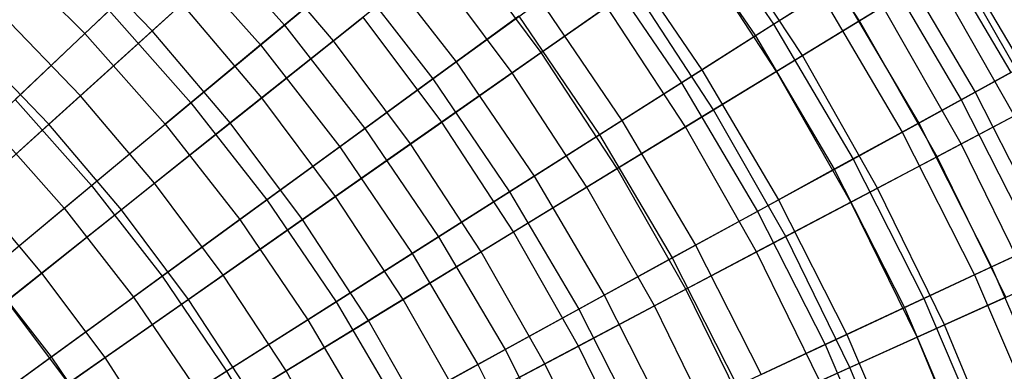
# Model space of a CAD drawing. Extents: x -8.3 to 8.8, y -6 to 6.
# Tile 173 of 177: x 2.9 to 4.9, y 2 to 2.7. Entities that reach past the tile are written whole.
import ezdxf

# ---------------------------------------------------------------- set-up
doc = ezdxf.new("R2010")
doc.units = 0
doc.header["$LTSCALE"] = 2.54
doc.layers.get('0').update_dxf_attribs({"linetype": 'CONTINUOUS'})

# ---------------------------------------------------------------- blocks, each defined once
blk = doc.blocks.new('DROPS_COLOR_A_STL')
at = {"color": 0}
for p, q in [((12.6369, 2.9464, 5.171), (12.8174, 2.6812, 5.171)), ((12.6369, 2.9464, 5.171), (12.8174, 2.6812, 5.171)), ((12.6014, 2.9206, 10.5024), (12.7803, 2.6577, 10.5024)), ((12.6014, 2.9206, 10.5024), (12.7803, 2.6577, 10.5024)), ((13.152, 2.8935, 6.2023), (13.328, 2.5953, 6.2023)), ((13.152, 2.8935, 6.2023), (13.328, 2.5953, 6.2023)), ((11.6362, 2.8807, 3.9448), (11.8145, 2.6797, 3.9448)), ((11.6362, 2.8807, 3.9448), (11.8145, 2.6797, 3.9448)), ((13.1292, 2.879, 9.4778), (13.3043, 2.5824, 9.4778)), ((13.1292, 2.879, 9.4778), (13.3043, 2.5824, 9.4778)), ((11.2292, 2.8372, 11.9828), (11.4055, 2.6624, 11.9828)), ((11.2292, 2.8372, 11.9828), (11.4055, 2.6624, 11.9828)), ((11.4055, 2.6624, 11.9828), (11.5897, 2.8367, 11.7151)), ((11.4055, 2.6624, 11.9828), (11.5897, 2.8367, 11.7151)), ((11.5897, 2.8367, 11.7151), (11.7653, 2.6388, 11.7151)), ((11.5897, 2.8367, 11.7151), (11.7653, 2.6388, 11.7151)), ((11.8145, 2.6797, 3.9448), (11.9927, 2.8278, 4.2317)), ((11.8145, 2.6797, 3.9448), (11.9927, 2.8278, 4.2317)), ((11.9927, 2.8278, 4.2317), (12.1668, 2.6041, 4.2317)), ((11.9927, 2.8278, 4.2317), (12.1668, 2.6041, 4.2317)), ((12.4962, 2.8439, 4.846), (12.6703, 2.5879, 4.846)), ((12.4962, 2.8439, 4.846), (12.6703, 2.5879, 4.846)), ((13.0587, 2.8343, 5.8505), (13.2311, 2.5422, 5.8505)), ((13.0587, 2.8343, 5.8505), (13.2311, 2.5422, 5.8505)), ((12.4564, 2.8149, 10.8245), (12.6288, 2.5615, 10.8245)), ((12.4564, 2.8149, 10.8245), (12.6288, 2.5615, 10.8245)), ((13.031, 2.8167, 9.8277), (13.2024, 2.5265, 9.8277)), ((13.031, 2.8167, 9.8277), (13.2024, 2.5265, 9.8277)), ((11.9471, 2.7899, 11.4321), (11.7653, 2.6388, 11.7151)), ((11.9471, 2.7899, 11.4321), (11.7653, 2.6388, 11.7151)), ((11.9471, 2.7899, 11.4321), (12.1189, 2.5692, 11.4321)), ((11.9471, 2.7899, 11.4321), (12.1189, 2.5692, 11.4321)), ((12.8174, 2.6812, 5.171), (12.947, 2.7634, 5.5063)), ((12.8174, 2.6812, 5.171), (12.947, 2.7634, 5.5063)), ((12.947, 2.7634, 5.5063), (13.1151, 2.4787, 5.5063)), ((12.947, 2.7634, 5.5063), (13.1151, 2.4787, 5.5063)), ((12.1668, 2.6041, 4.2317), (12.3393, 2.7296, 4.5325)), ((12.1668, 2.6041, 4.2317), (12.3393, 2.7296, 4.5325)), ((12.3393, 2.7296, 4.5325), (12.5065, 2.4839, 4.5325)), ((12.3393, 2.7296, 4.5325), (12.5065, 2.4839, 4.5325)), ((12.9146, 2.7429, 10.1697), (12.7803, 2.6577, 10.5024)), ((12.9146, 2.7429, 10.1697), (12.7803, 2.6577, 10.5024)), ((12.9146, 2.7429, 10.1697), (13.0814, 2.4603, 10.1697)), ((12.9146, 2.7429, 10.1697), (13.0814, 2.4603, 10.1697)), ((11.2623, 2.5269, 3.4172), (11.4552, 2.7094, 3.673)), ((11.2623, 2.5269, 3.4172), (11.4552, 2.7094, 3.673)), ((11.4552, 2.7094, 3.673), (11.6229, 2.5204, 3.673)), ((11.4552, 2.7094, 3.673), (11.6229, 2.5204, 3.673)), ((12.2953, 2.6976, 11.1348), (12.1189, 2.5692, 11.4321)), ((12.2953, 2.6976, 11.1348), (12.1189, 2.5692, 11.4321)), ((12.2953, 2.6976, 11.1348), (12.4606, 2.4548, 11.1348)), ((12.2953, 2.6976, 11.1348), (12.4606, 2.4548, 11.1348)), ((11.6229, 2.5204, 3.673), (11.8145, 2.6797, 3.9448)), ((11.6229, 2.5204, 3.673), (11.8145, 2.6797, 3.9448)), ((11.8145, 2.6797, 3.9448), (11.9796, 2.4677, 3.9448)), ((11.8145, 2.6797, 3.9448), (11.9796, 2.4677, 3.9448)), ((12.6703, 2.5879, 4.846), (12.8174, 2.6812, 5.171)), ((12.6703, 2.5879, 4.846), (12.8174, 2.6812, 5.171)), ((12.8174, 2.6812, 5.171), (12.9805, 2.4049, 5.171)), ((12.8174, 2.6812, 5.171), (12.9805, 2.4049, 5.171)), ((11.2095, 2.477, 12.2341), (11.4055, 2.6624, 11.9828)), ((11.2095, 2.477, 12.2341), (11.4055, 2.6624, 11.9828)), ((11.4055, 2.6624, 11.9828), (11.5703, 2.4766, 11.9828)), ((11.4055, 2.6624, 11.9828), (11.5703, 2.4766, 11.9828)), ((12.7803, 2.6577, 10.5024), (12.6288, 2.5615, 10.8245)), ((12.7803, 2.6577, 10.5024), (12.6288, 2.5615, 10.8245)), ((12.7803, 2.6577, 10.5024), (12.942, 2.3838, 10.5024)), ((12.7803, 2.6577, 10.5024), (12.942, 2.3838, 10.5024)), ((11.7653, 2.6388, 11.7151), (11.5703, 2.4766, 11.9828)), ((11.7653, 2.6388, 11.7151), (11.5703, 2.4766, 11.9828)), ((11.7653, 2.6388, 11.7151), (11.9279, 2.43, 11.7151)), ((11.7653, 2.6388, 11.7151), (11.9279, 2.43, 11.7151)), ((11.9796, 2.4677, 3.9448), (12.1668, 2.6041, 4.2317)), ((11.9796, 2.4677, 3.9448), (12.1668, 2.6041, 4.2317)), ((12.1668, 2.6041, 4.2317), (12.3263, 2.3696, 4.2317)), ((12.1668, 2.6041, 4.2317), (12.3263, 2.3696, 4.2317)), ((12.5065, 2.4839, 4.5325), (12.6703, 2.5879, 4.846)), ((12.5065, 2.4839, 4.5325), (12.6703, 2.5879, 4.846)), ((12.6703, 2.5879, 4.846), (12.8278, 2.3213, 4.846)), ((12.6703, 2.5879, 4.846), (12.8278, 2.3213, 4.846)), ((13.2311, 2.5422, 5.8505), (13.328, 2.5953, 6.2023)), ((13.2311, 2.5422, 5.8505), (13.328, 2.5953, 6.2023)), ((12.1189, 2.5692, 11.4321), (11.9279, 2.43, 11.7151)), ((12.1189, 2.5692, 11.4321), (11.9279, 2.43, 11.7151)), ((12.1189, 2.5692, 11.4321), (12.2763, 2.3379, 11.4321)), ((12.1189, 2.5692, 11.4321), (12.2763, 2.3379, 11.4321)), ((13.3043, 2.5824, 9.4778), (13.2024, 2.5265, 9.8277)), ((13.3043, 2.5824, 9.4778), (13.2024, 2.5265, 9.8277)), ((12.6288, 2.5615, 10.8245), (12.4606, 2.4548, 11.1348)), ((12.6288, 2.5615, 10.8245), (12.4606, 2.4548, 11.1348)), ((12.6288, 2.5615, 10.8245), (12.7846, 2.2976, 10.8245)), ((12.6288, 2.5615, 10.8245), (12.7846, 2.2976, 10.8245)), ((11.2623, 2.5269, 3.4172), (11.4187, 2.3505, 3.4172)), ((11.2623, 2.5269, 3.4172), (11.4187, 2.3505, 3.4172)), ((13.2024, 2.5265, 9.8277), (13.0814, 2.4603, 10.1697)), ((13.2024, 2.5265, 9.8277), (13.0814, 2.4603, 10.1697)), ((13.1151, 2.4787, 5.5063), (13.2311, 2.5422, 5.8505)), ((13.1151, 2.4787, 5.5063), (13.2311, 2.5422, 5.8505)), ((13.2024, 2.5265, 9.8277), (13.3548, 2.2259, 9.8277)), ((13.2024, 2.5265, 9.8277), (13.3548, 2.2259, 9.8277)), ((13.2311, 2.5422, 5.8505), (13.3844, 2.2398, 5.8505)), ((13.2311, 2.5422, 5.8505), (13.3844, 2.2398, 5.8505)), ((11.4187, 2.3505, 3.4172), (11.6229, 2.5204, 3.673)), ((11.4187, 2.3505, 3.4172), (11.6229, 2.5204, 3.673)), ((11.6229, 2.5204, 3.673), (11.7782, 2.321, 3.673)), ((11.6229, 2.5204, 3.673), (11.7782, 2.321, 3.673)), ((12.3263, 2.3696, 4.2317), (12.5065, 2.4839, 4.5325)), ((12.3263, 2.3696, 4.2317), (12.5065, 2.4839, 4.5325)), ((12.5065, 2.4839, 4.5325), (12.6576, 2.228, 4.5325)), ((12.5065, 2.4839, 4.5325), (12.6576, 2.228, 4.5325)), ((11.2095, 2.477, 12.2341), (11.3629, 2.3041, 12.2341)), ((11.2095, 2.477, 12.2341), (11.3629, 2.3041, 12.2341)), ((11.3629, 2.3041, 12.2341), (11.5703, 2.4766, 11.9828)), ((11.3629, 2.3041, 12.2341), (11.5703, 2.4766, 11.9828)), ((11.5703, 2.4766, 11.9828), (11.7229, 2.2807, 11.9828)), ((11.5703, 2.4766, 11.9828), (11.7229, 2.2807, 11.9828)), ((11.7782, 2.321, 3.673), (11.9796, 2.4677, 3.9448)), ((11.7782, 2.321, 3.673), (11.9796, 2.4677, 3.9448)), ((11.9796, 2.4677, 3.9448), (12.1307, 2.2455, 3.9448)), ((11.9796, 2.4677, 3.9448), (12.1307, 2.2455, 3.9448)), ((12.9805, 2.4049, 5.171), (13.1151, 2.4787, 5.5063)), ((12.9805, 2.4049, 5.171), (13.1151, 2.4787, 5.5063)), ((13.1151, 2.4787, 5.5063), (13.2646, 2.1838, 5.5063)), ((13.1151, 2.4787, 5.5063), (13.2646, 2.1838, 5.5063)), ((12.4606, 2.4548, 11.1348), (12.2763, 2.3379, 11.4321)), ((12.4606, 2.4548, 11.1348), (12.2763, 2.3379, 11.4321)), ((12.4606, 2.4548, 11.1348), (12.6099, 2.2019, 11.1348)), ((12.4606, 2.4548, 11.1348), (12.6099, 2.2019, 11.1348)), ((13.0814, 2.4603, 10.1697), (12.942, 2.3838, 10.5024)), ((13.0814, 2.4603, 10.1697), (12.942, 2.3838, 10.5024)), ((13.0814, 2.4603, 10.1697), (13.2298, 2.1675, 10.1697)), ((13.0814, 2.4603, 10.1697), (13.2298, 2.1675, 10.1697)), ((11.9279, 2.43, 11.7151), (11.7229, 2.2807, 11.9828)), ((11.9279, 2.43, 11.7151), (11.7229, 2.2807, 11.9828)), ((11.9279, 2.43, 11.7151), (12.0767, 2.2113, 11.7151)), ((11.9279, 2.43, 11.7151), (12.0767, 2.2113, 11.7151)), ((12.8278, 2.3213, 4.846), (12.9805, 2.4049, 5.171)), ((12.8278, 2.3213, 4.846), (12.9805, 2.4049, 5.171)), ((12.9805, 2.4049, 5.171), (13.1256, 2.1188, 5.171)), ((12.9805, 2.4049, 5.171), (13.1256, 2.1188, 5.171)), ((12.942, 2.3838, 10.5024), (12.7846, 2.2976, 10.8245)), ((12.942, 2.3838, 10.5024), (12.7846, 2.2976, 10.8245)), ((12.942, 2.3838, 10.5024), (13.0858, 2.1002, 10.5024)), ((12.942, 2.3838, 10.5024), (13.0858, 2.1002, 10.5024)), ((12.1307, 2.2455, 3.9448), (12.3263, 2.3696, 4.2317)), ((12.1307, 2.2455, 3.9448), (12.3263, 2.3696, 4.2317)), ((12.3263, 2.3696, 4.2317), (12.4705, 2.1255, 4.2317)), ((12.3263, 2.3696, 4.2317), (12.4705, 2.1255, 4.2317)), ((11.2025, 2.1708, 3.1786), (11.4187, 2.3505, 3.4172)), ((11.2025, 2.1708, 3.1786), (11.4187, 2.3505, 3.4172)), ((11.4187, 2.3505, 3.4172), (11.5635, 2.1646, 3.4172)), ((11.4187, 2.3505, 3.4172), (11.5635, 2.1646, 3.4172)), ((12.2763, 2.3379, 11.4321), (12.0767, 2.2113, 11.7151)), ((12.2763, 2.3379, 11.4321), (12.0767, 2.2113, 11.7151)), ((12.2763, 2.3379, 11.4321), (12.4185, 2.097, 11.4321)), ((12.2763, 2.3379, 11.4321), (12.4185, 2.097, 11.4321)), ((11.1437, 2.1219, 12.4681), (11.3629, 2.3041, 12.2341)), ((11.1437, 2.1219, 12.4681), (11.3629, 2.3041, 12.2341)), ((11.3629, 2.3041, 12.2341), (11.5048, 2.1219, 12.2341)), ((11.3629, 2.3041, 12.2341), (11.5048, 2.1219, 12.2341)), ((11.5635, 2.1646, 3.4172), (11.7782, 2.321, 3.673)), ((11.5635, 2.1646, 3.4172), (11.7782, 2.321, 3.673)), ((11.7782, 2.321, 3.673), (11.9203, 2.112, 3.673)), ((11.7782, 2.321, 3.673), (11.9203, 2.112, 3.673)), ((12.6576, 2.228, 4.5325), (12.8278, 2.3213, 4.846)), ((12.6576, 2.228, 4.5325), (12.8278, 2.3213, 4.846)), ((12.8278, 2.3213, 4.846), (12.9678, 2.0451, 4.846)), ((12.8278, 2.3213, 4.846), (12.9678, 2.0451, 4.846)), ((12.7846, 2.2976, 10.8245), (12.6099, 2.2019, 11.1348)), ((12.7846, 2.2976, 10.8245), (12.6099, 2.2019, 11.1348)), ((12.7846, 2.2976, 10.8245), (12.9232, 2.0242, 10.8245)), ((12.7846, 2.2976, 10.8245), (12.9232, 2.0242, 10.8245)), ((11.7229, 2.2807, 11.9828), (11.5048, 2.1219, 12.2341)), ((11.7229, 2.2807, 11.9828), (11.5048, 2.1219, 12.2341)), ((11.7229, 2.2807, 11.9828), (11.8626, 2.0754, 11.9828)), ((11.7229, 2.2807, 11.9828), (11.8626, 2.0754, 11.9828)), ((11.9203, 2.112, 3.673), (12.1307, 2.2455, 3.9448)), ((11.9203, 2.112, 3.673), (12.1307, 2.2455, 3.9448)), ((12.1307, 2.2455, 3.9448), (12.2673, 2.0142, 3.9448)), ((12.1307, 2.2455, 3.9448), (12.2673, 2.0142, 3.9448)), ((12.4705, 2.1255, 4.2317), (12.6576, 2.228, 4.5325)), ((12.4705, 2.1255, 4.2317), (12.6576, 2.228, 4.5325)), ((12.6576, 2.228, 4.5325), (12.7919, 1.9629, 4.5325)), ((12.6576, 2.228, 4.5325), (12.7919, 1.9629, 4.5325)), ((13.3548, 2.2259, 9.8277), (13.2298, 2.1675, 10.1697)), ((13.3548, 2.2259, 9.8277), (13.2298, 2.1675, 10.1697)), ((13.2646, 2.1838, 5.5063), (13.3844, 2.2398, 5.8505)), ((13.2646, 2.1838, 5.5063), (13.3844, 2.2398, 5.8505)), ((12.0767, 2.2113, 11.7151), (11.8626, 2.0754, 11.9828)), ((12.0767, 2.2113, 11.7151), (11.8626, 2.0754, 11.9828)), ((12.0767, 2.2113, 11.7151), (12.2112, 1.9834, 11.7151)), ((12.0767, 2.2113, 11.7151), (12.2112, 1.9834, 11.7151)), ((12.6099, 2.2019, 11.1348), (12.4185, 2.097, 11.4321)), ((12.6099, 2.2019, 11.1348), (12.4185, 2.097, 11.4321)), ((12.6099, 2.2019, 11.1348), (12.7427, 1.9399, 11.1348)), ((12.6099, 2.2019, 11.1348), (12.7427, 1.9399, 11.1348)), ((13.1256, 2.1188, 5.171), (13.2646, 2.1838, 5.5063)), ((13.1256, 2.1188, 5.171), (13.2646, 2.1838, 5.5063)), ((13.2646, 2.1838, 5.5063), (13.3949, 1.8799, 5.5063)), ((13.2646, 2.1838, 5.5063), (13.3949, 1.8799, 5.5063)), ((11.2025, 2.1708, 3.1786), (11.3362, 1.9991, 3.1786)), ((11.2025, 2.1708, 3.1786), (11.3362, 1.9991, 3.1786)), ((11.3362, 1.9991, 3.1786), (11.5635, 2.1646, 3.4172)), ((11.3362, 1.9991, 3.1786), (11.5635, 2.1646, 3.4172)), ((11.5635, 2.1646, 3.4172), (11.696, 1.9697, 3.4172)), ((11.5635, 2.1646, 3.4172), (11.696, 1.9697, 3.4172)), ((13.2298, 2.1675, 10.1697), (13.0858, 2.1002, 10.5024)), ((13.2298, 2.1675, 10.1697), (13.0858, 2.1002, 10.5024)), ((13.2298, 2.1675, 10.1697), (13.3592, 1.8659, 10.1697)), ((13.2298, 2.1675, 10.1697), (13.3592, 1.8659, 10.1697)), ((11.2744, 1.9541, 12.4681), (11.5048, 2.1219, 12.2341)), ((11.2744, 1.9541, 12.4681), (11.5048, 2.1219, 12.2341)), ((11.5048, 2.1219, 12.2341), (11.6347, 1.9308, 12.2341)), ((11.5048, 2.1219, 12.2341), (11.6347, 1.9308, 12.2341)), ((12.2673, 2.0142, 3.9448), (12.4705, 2.1255, 4.2317)), ((12.2673, 2.0142, 3.9448), (12.4705, 2.1255, 4.2317)), ((12.4705, 2.1255, 4.2317), (12.5987, 1.8726, 4.2317)), ((12.4705, 2.1255, 4.2317), (12.5987, 1.8726, 4.2317)), ((11.696, 1.9697, 3.4172), (11.9203, 2.112, 3.673)), ((11.696, 1.9697, 3.4172), (11.9203, 2.112, 3.673)), ((11.9203, 2.112, 3.673), (12.0488, 1.8944, 3.673)), ((11.9203, 2.112, 3.673), (12.0488, 1.8944, 3.673)), ((13.0858, 2.1002, 10.5024), (12.9232, 2.0242, 10.8245)), ((13.0858, 2.1002, 10.5024), (12.9232, 2.0242, 10.8245)), ((12.9678, 2.0451, 4.846), (13.1256, 2.1188, 5.171)), ((12.9678, 2.0451, 4.846), (13.1256, 2.1188, 5.171)), ((13.0858, 2.1002, 10.5024), (13.2111, 1.808, 10.5024)), ((13.0858, 2.1002, 10.5024), (13.2111, 1.808, 10.5024)), ((13.1256, 2.1188, 5.171), (13.252, 1.824, 5.171)), ((13.1256, 2.1188, 5.171), (13.252, 1.824, 5.171)), ((12.4185, 2.097, 11.4321), (12.2112, 1.9834, 11.7151)), ((12.4185, 2.097, 11.4321), (12.2112, 1.9834, 11.7151)), ((12.4185, 2.097, 11.4321), (12.545, 1.8475, 11.4321)), ((12.4185, 2.097, 11.4321), (12.545, 1.8475, 11.4321)), ((11.8626, 2.0754, 11.9828), (11.6347, 1.9308, 12.2341)), ((11.8626, 2.0754, 11.9828), (11.6347, 1.9308, 12.2341)), ((11.8626, 2.0754, 11.9828), (11.9888, 1.8616, 11.9828)), ((11.8626, 2.0754, 11.9828), (11.9888, 1.8616, 11.9828)), ((12.7919, 1.9629, 4.5325), (12.9678, 2.0451, 4.846)), ((12.7919, 1.9629, 4.5325), (12.9678, 2.0451, 4.846)), ((12.9678, 2.0451, 4.846), (13.0898, 1.7605, 4.846)), ((12.9678, 2.0451, 4.846), (13.0898, 1.7605, 4.846)), ((12.9232, 2.0242, 10.8245), (12.7427, 1.9399, 11.1348)), ((12.9232, 2.0242, 10.8245), (12.7427, 1.9399, 11.1348)), ((12.9232, 2.0242, 10.8245), (13.044, 1.7425, 10.8245)), ((12.9232, 2.0242, 10.8245), (13.044, 1.7425, 10.8245)), ((11.0974, 1.8251, 2.958), (11.3362, 1.9991, 3.1786)), ((11.0974, 1.8251, 2.958), (11.3362, 1.9991, 3.1786)), ((11.3362, 1.9991, 3.1786), (11.4587, 1.8191, 3.1786)), ((11.3362, 1.9991, 3.1786), (11.4587, 1.8191, 3.1786)), ((12.0488, 1.8944, 3.673), (12.2673, 2.0142, 3.9448)), ((12.0488, 1.8944, 3.673), (12.2673, 2.0142, 3.9448)), ((12.2673, 2.0142, 3.9448), (12.3888, 1.7745, 3.9448)), ((12.2673, 2.0142, 3.9448), (12.3888, 1.7745, 3.9448)), ((12.2112, 1.9834, 11.7151), (11.9888, 1.8616, 11.9828)), ((12.2112, 1.9834, 11.7151), (11.9888, 1.8616, 11.9828)), ((12.2112, 1.9834, 11.7151), (12.3309, 1.7474, 11.7151)), ((12.2112, 1.9834, 11.7151), (12.3309, 1.7474, 11.7151)), ((11.4587, 1.8191, 3.1786), (11.696, 1.9697, 3.4172)), ((11.4587, 1.8191, 3.1786), (11.696, 1.9697, 3.4172)), ((11.696, 1.9697, 3.4172), (11.8159, 1.7668, 3.4172)), ((11.696, 1.9697, 3.4172), (11.8159, 1.7668, 3.4172))]:
    blk.add_line(p, q, dxfattribs=at)
blk = doc.blocks.new('GROUP_1')
at = {"color": 0}
for p, q in [((12.9089, 8.6871, 9.0642), (12.7332, 8.9556, 9.0642)), ((12.9089, 8.6871, 9.0642), (12.7332, 8.9556, 9.0642)), ((12.7914, 8.6154, 2.715), (12.6204, 8.8767, 2.715)), ((12.7914, 8.6154, 2.715), (12.6204, 8.8767, 2.715)), ((11.4582, 8.6663, 10.4911), (11.2867, 8.8446, 10.4911)), ((11.4582, 8.6663, 10.4911), (11.2867, 8.8446, 10.4911)), ((11.6589, 8.8476, 10.2361), (11.4582, 8.6663, 10.4911)), ((11.6589, 8.8476, 10.2361), (11.4582, 8.6663, 10.4911)), ((11.8299, 8.6461, 10.2361), (11.6589, 8.8476, 10.2361)), ((11.8299, 8.6461, 10.2361), (11.6589, 8.8476, 10.2361)), ((12.2561, 8.6219, 2.1196), (12.0858, 8.8499, 2.1196)), ((12.2561, 8.6219, 2.1196), (12.0858, 8.8499, 2.1196)), ((12.7385, 8.5831, 9.3777), (12.5696, 8.8412, 9.3777)), ((12.7385, 8.5831, 9.3777), (12.5696, 8.8412, 9.3777)), ((12.0287, 8.8045, 9.9648), (11.8299, 8.6461, 10.2361)), ((12.0287, 8.8045, 9.9648), (11.8299, 8.6461, 10.2361)), ((12.1963, 8.5801, 9.9648), (12.0287, 8.8045, 9.9648)), ((12.1963, 8.5801, 9.9648), (12.0287, 8.8045, 9.9648)), ((13.2707, 8.5156, 3.3609), (13.105, 8.8069, 3.3609)), ((13.2707, 8.5156, 3.3609), (13.105, 8.8069, 3.3609)), ((13.0624, 8.7809, 8.7389), (12.9089, 8.6871, 9.0642)), ((13.0624, 8.7809, 8.7389), (12.9089, 8.6871, 9.0642)), ((13.2265, 8.4923, 8.7389), (13.0624, 8.7809, 8.7389)), ((13.2265, 8.4923, 8.7389), (13.0624, 8.7809, 8.7389)), ((12.2561, 8.6219, 2.1196), (12.4458, 8.7546, 2.4104)), ((12.2561, 8.6219, 2.1196), (12.4458, 8.7546, 2.4104)), ((12.6095, 8.5043, 2.4104), (12.4458, 8.7546, 2.4104)), ((12.6095, 8.5043, 2.4104), (12.4458, 8.7546, 2.4104)), ((11.311, 8.5332, 1.3406), (11.148, 8.7026, 1.3406)), ((11.311, 8.5332, 1.3406), (11.148, 8.7026, 1.3406)), ((11.311, 8.5332, 1.3406), (11.5197, 8.7218, 1.5837)), ((11.311, 8.5332, 1.3406), (11.5197, 8.7218, 1.5837)), ((11.6831, 8.5292, 1.5837), (11.5197, 8.7218, 1.5837)), ((11.6831, 8.5292, 1.5837), (11.5197, 8.7218, 1.5837)), ((12.3904, 8.7158, 9.6783), (12.1963, 8.5801, 9.9648)), ((12.3904, 8.7158, 9.6783), (12.1963, 8.5801, 9.9648)), ((12.5519, 8.4691, 9.6783), (12.3904, 8.7158, 9.6783)), ((12.5519, 8.4691, 9.6783), (12.3904, 8.7158, 9.6783)), ((12.7914, 8.6154, 2.715), (12.9567, 8.7164, 3.0323)), ((12.7914, 8.6154, 2.715), (12.9567, 8.7164, 3.0323)), ((13.1171, 8.4344, 3.0323), (12.9567, 8.7164, 3.0323)), ((13.1171, 8.4344, 3.0323), (12.9567, 8.7164, 3.0323)), ((11.6831, 8.5292, 1.5837), (11.8909, 8.6947, 1.8437)), ((11.6831, 8.5292, 1.5837), (11.8909, 8.6947, 1.8437)), ((12.052, 8.4791, 1.8437), (11.8909, 8.6947, 1.8437)), ((12.052, 8.4791, 1.8437), (11.8909, 8.6947, 1.8437)), ((12.9089, 8.6871, 9.0642), (12.7385, 8.5831, 9.3777)), ((12.9089, 8.6871, 9.0642), (12.7385, 8.5831, 9.3777)), ((13.0675, 8.4082, 9.0642), (12.9089, 8.6871, 9.0642)), ((13.0675, 8.4082, 9.0642), (12.9089, 8.6871, 9.0642)), ((11.4582, 8.6663, 10.4911), (11.2462, 8.4747, 10.7288)), ((11.4582, 8.6663, 10.4911), (11.2462, 8.4747, 10.7288)), ((11.6184, 8.4776, 10.4911), (11.4582, 8.6663, 10.4911)), ((11.6184, 8.4776, 10.4911), (11.4582, 8.6663, 10.4911)), ((11.8299, 8.6461, 10.2361), (11.6184, 8.4776, 10.4911)), ((11.8299, 8.6461, 10.2361), (11.6184, 8.4776, 10.4911)), ((11.9881, 8.4344, 10.2361), (11.8299, 8.6461, 10.2361)), ((11.9881, 8.4344, 10.2361), (11.8299, 8.6461, 10.2361)), ((11.2462, 8.4747, 10.7288), (11.087, 8.6402, 10.7288)), ((11.2462, 8.4747, 10.7288), (11.087, 8.6402, 10.7288)), ((12.052, 8.4791, 1.8437), (12.2561, 8.6219, 2.1196)), ((12.052, 8.4791, 1.8437), (12.2561, 8.6219, 2.1196)), ((12.4119, 8.3837, 2.1196), (12.2561, 8.6219, 2.1196)), ((12.4119, 8.3837, 2.1196), (12.2561, 8.6219, 2.1196)), ((12.6095, 8.5043, 2.4104), (12.7914, 8.6154, 2.715)), ((12.6095, 8.5043, 2.4104), (12.7914, 8.6154, 2.715)), ((12.9458, 8.3439, 2.715), (12.7914, 8.6154, 2.715)), ((12.9458, 8.3439, 2.715), (12.7914, 8.6154, 2.715)), ((12.7385, 8.5831, 9.3777), (12.5519, 8.4691, 9.6783)), ((12.7385, 8.5831, 9.3777), (12.5519, 8.4691, 9.6783)), ((12.891, 8.315, 9.3777), (12.7385, 8.5831, 9.3777)), ((12.891, 8.315, 9.3777), (12.7385, 8.5831, 9.3777)), ((12.1963, 8.5801, 9.9648), (11.9881, 8.4344, 10.2361)), ((12.1963, 8.5801, 9.9648), (11.9881, 8.4344, 10.2361)), ((12.3497, 8.3457, 9.9648), (12.1963, 8.5801, 9.9648)), ((12.3497, 8.3457, 9.9648), (12.1963, 8.5801, 9.9648)), ((11.0915, 8.3349, 1.1155), (11.311, 8.5332, 1.3406)), ((11.0915, 8.3349, 1.1155), (11.311, 8.5332, 1.3406)), ((11.4631, 8.3539, 1.3406), (11.311, 8.5332, 1.3406)), ((11.4631, 8.3539, 1.3406), (11.311, 8.5332, 1.3406)), ((11.4631, 8.3539, 1.3406), (11.6831, 8.5292, 1.5837)), ((11.4631, 8.3539, 1.3406), (11.6831, 8.5292, 1.5837)), ((11.8343, 8.3268, 1.5837), (11.6831, 8.5292, 1.5837)), ((11.8343, 8.3268, 1.5837), (11.6831, 8.5292, 1.5837)), ((12.4119, 8.3837, 2.1196), (12.6095, 8.5043, 2.4104)), ((12.4119, 8.3837, 2.1196), (12.6095, 8.5043, 2.4104)), ((12.7574, 8.2444, 2.4104), (12.6095, 8.5043, 2.4104)), ((12.7574, 8.2444, 2.4104), (12.6095, 8.5043, 2.4104)), ((13.1171, 8.4344, 3.0323), (13.2707, 8.5156, 3.3609)), ((13.1171, 8.4344, 3.0323), (13.2707, 8.5156, 3.3609)), ((13.2265, 8.4923, 8.7389), (13.0675, 8.4082, 9.0642)), ((13.2265, 8.4923, 8.7389), (13.0675, 8.4082, 9.0642)), ((11.2462, 8.4747, 10.7288), (11.0237, 8.2736, 10.9485)), ((11.2462, 8.4747, 10.7288), (11.0237, 8.2736, 10.9485)), ((11.3949, 8.2995, 10.7288), (11.2462, 8.4747, 10.7288)), ((11.3949, 8.2995, 10.7288), (11.2462, 8.4747, 10.7288)), ((11.6184, 8.4776, 10.4911), (11.3949, 8.2995, 10.7288)), ((11.6184, 8.4776, 10.4911), (11.3949, 8.2995, 10.7288)), ((11.7665, 8.2793, 10.4911), (11.6184, 8.4776, 10.4911)), ((11.7665, 8.2793, 10.4911), (11.6184, 8.4776, 10.4911)), ((11.8343, 8.3268, 1.5837), (12.052, 8.4791, 1.8437)), ((11.8343, 8.3268, 1.5837), (12.052, 8.4791, 1.8437)), ((12.1994, 8.2539, 1.8437), (12.052, 8.4791, 1.8437)), ((12.1994, 8.2539, 1.8437), (12.052, 8.4791, 1.8437)), ((12.5519, 8.4691, 9.6783), (12.3497, 8.3457, 9.9648)), ((12.5519, 8.4691, 9.6783), (12.3497, 8.3457, 9.9648)), ((12.6976, 8.2128, 9.6783), (12.5519, 8.4691, 9.6783)), ((12.6976, 8.2128, 9.6783), (12.5519, 8.4691, 9.6783)), ((11.9881, 8.4344, 10.2361), (11.7665, 8.2793, 10.4911)), ((11.9881, 8.4344, 10.2361), (11.7665, 8.2793, 10.4911)), ((12.1328, 8.2132, 10.2361), (11.9881, 8.4344, 10.2361)), ((12.1328, 8.2132, 10.2361), (11.9881, 8.4344, 10.2361)), ((12.9458, 8.3439, 2.715), (13.1171, 8.4344, 3.0323)), ((12.9458, 8.3439, 2.715), (13.1171, 8.4344, 3.0323)), ((13.2596, 8.1431, 3.0323), (13.1171, 8.4344, 3.0323)), ((13.2596, 8.1431, 3.0323), (13.1171, 8.4344, 3.0323)), ((13.0675, 8.4082, 9.0642), (12.891, 8.315, 9.3777)), ((13.0675, 8.4082, 9.0642), (12.891, 8.315, 9.3777)), ((13.2085, 8.12, 9.0642), (13.0675, 8.4082, 9.0642)), ((13.2085, 8.12, 9.0642), (13.0675, 8.4082, 9.0642)), ((12.1994, 8.2539, 1.8437), (12.4119, 8.3837, 2.1196)), ((12.1994, 8.2539, 1.8437), (12.4119, 8.3837, 2.1196)), ((12.5527, 8.1362, 2.1196), (12.4119, 8.3837, 2.1196)), ((12.5527, 8.1362, 2.1196), (12.4119, 8.3837, 2.1196)), ((11.2318, 8.1696, 1.1155), (11.4631, 8.3539, 1.3406)), ((11.2318, 8.1696, 1.1155), (11.4631, 8.3539, 1.3406)), ((11.6039, 8.1655, 1.3406), (11.4631, 8.3539, 1.3406)), ((11.6039, 8.1655, 1.3406), (11.4631, 8.3539, 1.3406)), ((12.3497, 8.3457, 9.9648), (12.1328, 8.2132, 10.2361)), ((12.3497, 8.3457, 9.9648), (12.1328, 8.2132, 10.2361)), ((12.4882, 8.1022, 9.9648), (12.3497, 8.3457, 9.9648)), ((12.4882, 8.1022, 9.9648), (12.3497, 8.3457, 9.9648)), ((12.7574, 8.2444, 2.4104), (12.9458, 8.3439, 2.715)), ((12.7574, 8.2444, 2.4104), (12.9458, 8.3439, 2.715)), ((13.083, 8.0634, 2.715), (12.9458, 8.3439, 2.715)), ((13.083, 8.0634, 2.715), (12.9458, 8.3439, 2.715)), ((11.2318, 8.1696, 1.1155), (11.0915, 8.3349, 1.1155)), ((11.2318, 8.1696, 1.1155), (11.0915, 8.3349, 1.1155)), ((11.6039, 8.1655, 1.3406), (11.8343, 8.3268, 1.5837)), ((11.6039, 8.1655, 1.3406), (11.8343, 8.3268, 1.5837)), ((11.9726, 8.1154, 1.5837), (11.8343, 8.3268, 1.5837)), ((11.9726, 8.1154, 1.5837), (11.8343, 8.3268, 1.5837)), ((11.3949, 8.2995, 10.7288), (11.1603, 8.1127, 10.9485)), ((11.3949, 8.2995, 10.7288), (11.1603, 8.1127, 10.9485)), ((11.5323, 8.1155, 10.7288), (11.3949, 8.2995, 10.7288)), ((11.5323, 8.1155, 10.7288), (11.3949, 8.2995, 10.7288)), ((12.891, 8.315, 9.3777), (12.6976, 8.2128, 9.6783)), ((12.891, 8.315, 9.3777), (12.6976, 8.2128, 9.6783)), ((13.0265, 8.0379, 9.3777), (12.891, 8.315, 9.3777)), ((13.0265, 8.0379, 9.3777), (12.891, 8.315, 9.3777)), ((11.7665, 8.2793, 10.4911), (11.5323, 8.1155, 10.7288)), ((11.7665, 8.2793, 10.4911), (11.5323, 8.1155, 10.7288)), ((11.902, 8.0722, 10.4911), (11.7665, 8.2793, 10.4911)), ((11.902, 8.0722, 10.4911), (11.7665, 8.2793, 10.4911)), ((11.9726, 8.1154, 1.5837), (12.1994, 8.2539, 1.8437)), ((11.9726, 8.1154, 1.5837), (12.1994, 8.2539, 1.8437)), ((12.3324, 8.0199, 1.8437), (12.1994, 8.2539, 1.8437)), ((12.3324, 8.0199, 1.8437), (12.1994, 8.2539, 1.8437)), ((12.5527, 8.1362, 2.1196), (12.7574, 8.2444, 2.4104)), ((12.5527, 8.1362, 2.1196), (12.7574, 8.2444, 2.4104)), ((12.8888, 7.9758, 2.4104), (12.7574, 8.2444, 2.4104)), ((12.8888, 7.9758, 2.4104), (12.7574, 8.2444, 2.4104)), ((12.1328, 8.2132, 10.2361), (11.902, 8.0722, 10.4911)), ((12.1328, 8.2132, 10.2361), (11.902, 8.0722, 10.4911)), ((12.2635, 7.9835, 10.2361), (12.1328, 8.2132, 10.2361)), ((12.2635, 7.9835, 10.2361), (12.1328, 8.2132, 10.2361)), ((12.6976, 8.2128, 9.6783), (12.4882, 8.1022, 9.9648)), ((12.6976, 8.2128, 9.6783), (12.4882, 8.1022, 9.9648)), ((12.8272, 7.948, 9.6783), (12.6976, 8.2128, 9.6783)), ((12.8272, 7.948, 9.6783), (12.6976, 8.2128, 9.6783)), ((10.99, 7.977, 0.9091), (11.2318, 8.1696, 1.1155)), ((10.99, 7.977, 0.9091), (11.2318, 8.1696, 1.1155)), ((11.3615, 7.996, 1.1155), (11.2318, 8.1696, 1.1155)), ((11.3615, 7.996, 1.1155), (11.2318, 8.1696, 1.1155)), ((11.3615, 7.996, 1.1155), (11.6039, 8.1655, 1.3406)), ((11.3615, 7.996, 1.1155), (11.6039, 8.1655, 1.3406)), ((11.7326, 7.9688, 1.3406), (11.6039, 8.1655, 1.3406)), ((11.7326, 7.9688, 1.3406), (11.6039, 8.1655, 1.3406)), ((13.083, 8.0634, 2.715), (13.2596, 8.1431, 3.0323)), ((13.083, 8.0634, 2.715), (13.2596, 8.1431, 3.0323)), ((12.3324, 8.0199, 1.8437), (12.5527, 8.1362, 2.1196)), ((12.3324, 8.0199, 1.8437), (12.5527, 8.1362, 2.1196)), ((12.6778, 7.8806, 2.1196), (12.5527, 8.1362, 2.1196)), ((12.6778, 7.8806, 2.1196), (12.5527, 8.1362, 2.1196)), ((13.2085, 8.12, 9.0642), (13.0265, 8.0379, 9.3777)), ((13.2085, 8.12, 9.0642), (13.0265, 8.0379, 9.3777)), ((11.2866, 7.9436, 10.9485), (11.1603, 8.1127, 10.9485)), ((11.2866, 7.9436, 10.9485), (11.1603, 8.1127, 10.9485)), ((11.5323, 8.1155, 10.7288), (11.2866, 7.9436, 10.9485)), ((11.5323, 8.1155, 10.7288), (11.2866, 7.9436, 10.9485)), ((11.6581, 7.9233, 10.7288), (11.5323, 8.1155, 10.7288)), ((11.6581, 7.9233, 10.7288), (11.5323, 8.1155, 10.7288)), ((11.7326, 7.9688, 1.3406), (11.9726, 8.1154, 1.5837)), ((11.7326, 7.9688, 1.3406), (11.9726, 8.1154, 1.5837)), ((12.0975, 7.8958, 1.5837), (11.9726, 8.1154, 1.5837)), ((12.0975, 7.8958, 1.5837), (11.9726, 8.1154, 1.5837)), ((12.4882, 8.1022, 9.9648), (12.2635, 7.9835, 10.2361)), ((12.4882, 8.1022, 9.9648), (12.2635, 7.9835, 10.2361)), ((12.6113, 7.8506, 9.9648), (12.4882, 8.1022, 9.9648)), ((12.6113, 7.8506, 9.9648), (12.4882, 8.1022, 9.9648)), ((11.902, 8.0722, 10.4911), (11.6581, 7.9233, 10.7288)), ((11.902, 8.0722, 10.4911), (11.6581, 7.9233, 10.7288)), ((12.0243, 7.8571, 10.4911), (11.902, 8.0722, 10.4911)), ((12.0243, 7.8571, 10.4911), (11.902, 8.0722, 10.4911)), ((12.8888, 7.9758, 2.4104), (13.083, 8.0634, 2.715)), ((12.8888, 7.9758, 2.4104), (13.083, 8.0634, 2.715)), ((13.2025, 7.7749, 2.715), (13.083, 8.0634, 2.715)), ((13.2025, 7.7749, 2.715), (13.083, 8.0634, 2.715)), ((13.0265, 8.0379, 9.3777), (12.8272, 7.948, 9.6783)), ((13.0265, 8.0379, 9.3777), (12.8272, 7.948, 9.6783)), ((13.1446, 7.7529, 9.3777), (13.0265, 8.0379, 9.3777)), ((13.1446, 7.7529, 9.3777), (13.0265, 8.0379, 9.3777)), ((12.0975, 7.8958, 1.5837), (12.3324, 8.0199, 1.8437)), ((12.0975, 7.8958, 1.5837), (12.3324, 8.0199, 1.8437)), ((12.4507, 7.7781, 1.8437), (12.3324, 8.0199, 1.8437)), ((12.4507, 7.7781, 1.8437), (12.3324, 8.0199, 1.8437)), ((11.1082, 7.8188, 0.9091), (11.3615, 7.996, 1.1155)), ((11.1082, 7.8188, 0.9091), (11.3615, 7.996, 1.1155)), ((11.4801, 7.8146, 1.1155), (11.3615, 7.996, 1.1155)), ((11.4801, 7.8146, 1.1155), (11.3615, 7.996, 1.1155)), ((12.2635, 7.9835, 10.2361), (12.0243, 7.8571, 10.4911)), ((12.2635, 7.9835, 10.2361), (12.0243, 7.8571, 10.4911)), ((12.3796, 7.746, 10.2361), (12.2635, 7.9835, 10.2361)), ((12.3796, 7.746, 10.2361), (12.2635, 7.9835, 10.2361)), ((12.6778, 7.8806, 2.1196), (12.8888, 7.9758, 2.4104)), ((12.6778, 7.8806, 2.1196), (12.8888, 7.9758, 2.4104)), ((13.0032, 7.6995, 2.4104), (12.8888, 7.9758, 2.4104)), ((13.0032, 7.6995, 2.4104), (12.8888, 7.9758, 2.4104)), ((11.4801, 7.8146, 1.1155), (11.7326, 7.9688, 1.3406)), ((11.4801, 7.8146, 1.1155), (11.7326, 7.9688, 1.3406)), ((11.8488, 7.7644, 1.3406), (11.7326, 7.9688, 1.3406)), ((11.8488, 7.7644, 1.3406), (11.7326, 7.9688, 1.3406))]:
    blk.add_line(p, q, dxfattribs=at)
blk.add_blockref('DROPS_COLOR_A_STL', (-0.0852, 5.9985, -1.8001), dxfattribs=at)

msp = doc.modelspace()

# ---------------------------------------------------------------- block references
at = {"color": 0}
msp.add_blockref('GROUP_1', (-8.3148, -5.9985, 1.8001), dxfattribs=at)

doc.saveas('drawing.dxf')
